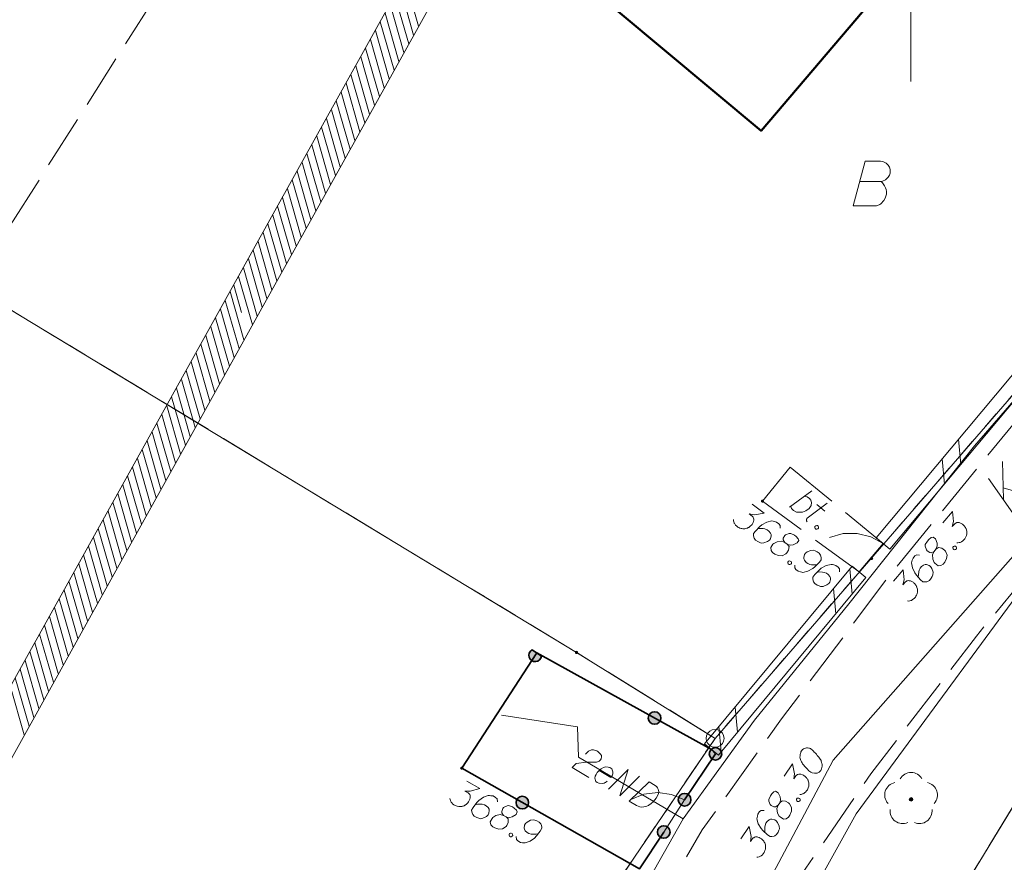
# Model space of a CAD drawing. Header units: metres. Extents: x 5554594 to 5556205, y 5636132 to 5636668.
# Tile 90 of 168: x 5555325 to 5555353, y 5636376 to 5636399. Entities that reach past the tile are written whole.
import ezdxf

# ---------------------------------------------------------------- set-up
doc = ezdxf.new("R2010")
doc.units = ezdxf.units.M
doc.header["$MEASUREMENT"] = 0
doc.header["$XCLIPFRAME"] = 0
for name, pattern in [('03-linia 3 1', [2, 1.5, -0.5]), ('L_0_06', [2, 1.5, -0.5]), ('PRZER1-1', [2, 1, -1]), ('PRZER3-1', [4, 3, -1])]:
    doc.linetypes.add(name, pattern=pattern)
for name, color, linetype, lineweight in [('#digitalizacja', 7, 'Continuous', 18), ('#RASTER', 7, 'Continuous', 18), ('#skartowane', 7, 'Continuous', 18), ('#zakres', 7, 'Continuous', 18), ('GELULI_O', 7, 'PRZER3-1', 18)]:
    doc.layers.add(name, color=color, linetype=linetype, lineweight=lineweight)
for name, color, linetype, lineweight, true_color in [('GEPPGD', 96, 'Continuous', 18, 0x008000), ('GESBZO', 18, 'Continuous', 50, 0x0a0909), ('GESDZI', 18, 'Continuous', 18, 0x0a0909), ('GESKKL', 96, 'PRZER3-1', 18, 0x008000), ('GESUZY', 96, 'PRZER1-1', 18, 0x008000), ('GESUZY_O', 96, 'PRZER1-1', 18, 0x008000), ('GULENN', 1, 'Continuous', 18, 0xff0000), ('GUPEPI', 1, 'Continuous', 18, 0xff0000)]:
    doc.layers.add(name, color=color, linetype=linetype, lineweight=lineweight, true_color=true_color)
picture_1 = doc.add_image_def('image1.tif', size_in_pixel=(18897, 11811))

# ---------------------------------------------------------------- blocks, each defined once
blk = doc.blocks.new('EPPGN')
blk.add_hatch(color=0).paths.add_polyline_path([(0, -0.09), (-0.027812, -0.085595), (-0.052901, -0.072812), (-0.072812, -0.052901), (-0.085595, -0.027812), (-0.09, 0), (-0.085595, 0.027812), (-0.072812, 0.052901), (-0.052901, 0.072812), (-0.027812, 0.085595), (0, 0.09), (0.027812, 0.085595), (0.052901, 0.072812), (0.072812, 0.052901), (0.085595, 0.027812), (0.09, 0), (0.085595, -0.027812), (0.072812, -0.052901), (0.052901, -0.072812), (0.027812, -0.085595)])
blk = doc.blocks.new('EPPGS')
at = {"color": 0, "flags": 128}
blk.add_lwpolyline([(0.5, 0), (0.475528, -0.154508), (0.404508, -0.293893), (0.293893, -0.404508), (0.154508, -0.475528), (0, -0.5), (-0.154508, -0.475528), (-0.293893, -0.404508), (-0.404508, -0.293893), (-0.475528, -0.154508), (-0.5, 0), (-0.475528, 0.154508), (-0.404508, 0.293893), (-0.293893, 0.404508), (-0.154508, 0.475528), (0, 0.5), (0.154508, 0.475528), (0.293893, 0.404508), (0.404508, 0.293893), (0.475528, 0.154508), (0.5, 0)], close=True, dxfattribs=at)
blk = doc.blocks.new('POINT')
blk.add_hatch(color=0).paths.add_polyline_path([(-0.000884, -0.0025), (-0.0025, -0.000884), (-0.0025, 0.000884), (0.000884, 0.0025), (0.0025, 0.000884), (0.0025, -0.000884), (0.000884, -0.0025)])
blk = doc.blocks.new('OBOP02_01')
at = {"linetype": 'Continuous', "lineweight": 18}
blk.add_hatch(color=0, dxfattribs=at).paths.add_polyline_path([(0, -0.1, 1), (0, 0.1, 1)])
at = {"color": 0, "linetype": 'Continuous', "lineweight": 18}
blk.add_circle((0, 0), 0.1, dxfattribs=at)
for centre, radius, start, end in [((0, 0.8), 0.7, 29.8459, 150.1541), ((-0.77, 0.25), 0.7, 101.6336, 222.6627), ((0.77, 0.25), 0.7, 317.3373, 78.3664), ((-0.46, -0.64), 0.71, 174.3693, 292.5572), ((0.46, -0.64), 0.71, 247.4428, 5.6307)]:
    blk.add_arc(centre, radius, start, end, dxfattribs=at)
blk = doc.blocks.new('*U327')
at = {"layer": '#skartowane', "color": 7, "linetype": 'ByBlock', "lineweight": 18}
blk.add_line((5555346.622, 5636385.639), (5555347.249, 5636386.095), dxfattribs=at)
at = {"layer": '#skartowane', "color": 7, "linetype": 'ByBlock', "lineweight": 18, "flags": 128}
blk.add_lwpolyline([(5555347.041, 5636385.945), (5555347.119, 5636385.927), (5555347.182, 5636385.883), (5555347.22, 5636385.836), (5555347.238, 5636385.775), (5555347.226, 5636385.686), (5555347.167, 5636385.604), (5555347.081, 5636385.537), (5555346.988, 5636385.499), (5555346.821, 5636385.499), (5555346.732, 5636385.549), (5555346.68, 5636385.607), (5555346.661, 5636385.668)], dxfattribs=at)
blk = doc.blocks.new('*U328')
at = {"layer": '#skartowane', "color": 7, "linetype": 'ByBlock', "lineweight": 18}
for p, q in [((5555347.117, 5636385.339), (5555347.669, 5636385.75)), ((5555347.387, 5636385.714), (5555347.606, 5636385.534))]:
    blk.add_line(p, q, dxfattribs=at)
at = {"layer": '#skartowane', "color": 7, "linetype": 'ByBlock', "lineweight": 18, "flags": 128}
blk.add_lwpolyline([(5555347.115, 5636385.234), (5555347.11, 5636385.241), (5555347.105, 5636385.247), (5555347.102, 5636385.255), (5555347.099, 5636385.262), (5555347.097, 5636385.27), (5555347.096, 5636385.278), (5555347.096, 5636385.286), (5555347.096, 5636385.294), (5555347.097, 5636385.302), (5555347.1, 5636385.31), (5555347.103, 5636385.318), (5555347.107, 5636385.325), (5555347.111, 5636385.331), (5555347.116, 5636385.338), (5555347.122, 5636385.343)], dxfattribs=at)
blk = doc.blocks.new('*U1685')
at = {"layer": 'GELULI_O', "color": 7, "linetype": 'ByBlock', "lineweight": 18}
for p, q in [((5555352.582, 5636385.852), (5555352.554, 5636386.911)), ((5555352.164, 5636386.442), (5555352.911, 5636385.386)), ((5555352.572, 5636386.179), (5555353.377, 5636385.946))]:
    blk.add_line(p, q, dxfattribs=at)

msp = doc.modelspace()

# ---------------------------------------------------------------- hatches: boundary and pattern name
at = {"layer": '#skartowane', "linetype": 'Continuous', "lineweight": 18}
h = msp.add_hatch(color=7, dxfattribs=at)
edge = h.paths.add_edge_path()
edge.add_arc((5555345.87, 5636385.81), 0.045, 0, 360)
h = msp.add_hatch(color=7, dxfattribs=at)
edge = h.paths.add_edge_path()
edge.add_arc((5555348.91, 5636384.21), 0.045, 0, 360)
at = {"layer": '#skartowane', "linetype": 'Continuous', "lineweight": 35}
msp.add_hatch(color=7, dxfattribs=at).paths.add_polyline_path([(5555339.71, 5636381.495), (5555339.45, 5636381.665, 1.64347)])
h = msp.add_hatch(color=7, dxfattribs=at)
edge = h.paths.add_edge_path()
edge.add_arc((5555342.863, 5636379.767), 0.175, 0, 360)
h = msp.add_hatch(color=7, dxfattribs=at)
edge = h.paths.add_edge_path()
edge.add_arc((5555344.56, 5636378.77), 0.175, 0, 360)
h = msp.add_hatch(color=7, dxfattribs=at)
edge = h.paths.add_edge_path()
edge.add_arc((5555344.56, 5636378.77), 0.175, 0, 360)
at = {"layer": '#skartowane', "linetype": 'Continuous', "lineweight": 18}
h = msp.add_hatch(color=7, dxfattribs=at)
edge = h.paths.add_edge_path()
edge.add_arc((5555337.49, 5636378.37), 0.045, 0, 360)
at = {"layer": '#skartowane', "linetype": 'Continuous', "lineweight": 35}
h = msp.add_hatch(color=7, dxfattribs=at)
edge = h.paths.add_edge_path()
edge.add_arc((5555343.7, 5636377.49), 0.175, 0, 360)
h = msp.add_hatch(color=7, dxfattribs=at)
edge = h.paths.add_edge_path()
edge.add_arc((5555339.179, 5636377.411), 0.175, 0, 360)
h = msp.add_hatch(color=7, dxfattribs=at)
edge = h.paths.add_edge_path()
edge.add_arc((5555343.12, 5636376.59), 0.175, 0, 360)

# ---------------------------------------------------------------- linework, layer by layer
at = {"layer": '#digitalizacja', "color": 5, "linetype": 'Continuous', "lineweight": 18, "flags": 128}
msp.add_lwpolyline([(5555407.558, 5636446.707), (5555404.272, 5636443.186), (5555399.619, 5636438.519), (5555394.658, 5636432.671), (5555389.343, 5636426.59), (5555383.867, 5636420.325), (5555376.743, 5636412.289), (5555370.792, 5636405.215), (5555363.981, 5636396.892), (5555347.841, 5636378.588), (5555342.113, 5636367.796), (5555339.77, 5636363.092), (5555337.162, 5636356.758)], dxfattribs=at)
at = {"layer": '#digitalizacja', "color": 1, "linetype": 'Continuous', "lineweight": 18, "flags": 128}
for points in [[(5555338.599, 5636379.843), (5555340.717, 5636379.519), (5555340.744, 5636378.68), (5555343.663, 5636376.961), (5555345.648, 5636379.706), (5555348.28, 5636382.953), (5555351.781, 5636387.35), (5555357.574, 5636394.029), (5555361.936, 5636399.059), (5555366.284, 5636403.889), (5555369.807, 5636408.006)], [(5555340.943, 5636378.758), (5555341.025, 5636378.84), (5555341.102, 5636378.877), (5555341.162, 5636378.876), (5555341.217, 5636378.864), (5555341.256, 5636378.848), (5555341.281, 5636378.833), (5555341.324, 5636378.801), (5555341.349, 5636378.773), (5555341.361, 5636378.759), (5555341.382, 5636378.726), (5555341.386, 5636378.696), (5555341.384, 5636378.67), (5555341.38, 5636378.652), (5555341.373, 5636378.628), (5555341.358, 5636378.603), (5555341.338, 5636378.58), (5555341.324, 5636378.568), (5555341.302, 5636378.554), (5555341.274, 5636378.542), (5555341.25, 5636378.536), (5555340.967, 5636378.532), (5555340.681, 5636378.501), (5555340.565, 5636378.385), (5555341.028, 5636378.112)], [(5555341.319, 5636378.304), (5555341.645, 5636378.112), (5555341.68, 5636378.16), (5555341.696, 5636378.212), (5555341.703, 5636378.269), (5555341.669, 5636378.351), (5555341.621, 5636378.386), (5555341.574, 5636378.4), (5555341.5, 5636378.402), (5555341.444, 5636378.388), (5555341.38, 5636378.35), (5555341.336, 5636378.321), (5555341.265, 5636378.247), (5555341.232, 5636378.191), (5555341.21, 5636378.142), (5555341.201, 5636378.092), (5555341.229, 5636378), (5555341.267, 5636377.971), (5555341.311, 5636377.952), (5555341.316, 5636377.949), (5555341.4, 5636377.941), (5555341.456, 5636377.955), (5555341.487, 5636377.972), (5555341.495, 5636377.974), (5555341.547, 5636378.005)], [(5555341.577, 5636377.788), (5555342.131, 5636378.333), (5555341.893, 5636377.602), (5555342.446, 5636378.147)], [(5555342.711, 5636377.991), (5555342.884, 5636377.889), (5555342.916, 5636377.863), (5555342.929, 5636377.849), (5555342.948, 5636377.824), (5555342.957, 5636377.805), (5555342.967, 5636377.785), (5555342.977, 5636377.745), (5555342.98, 5636377.716), (5555342.976, 5636377.65), (5555342.91, 5636377.538), (5555342.875, 5636377.49), (5555342.855, 5636377.467), (5555342.835, 5636377.445), (5555342.815, 5636377.423), (5555342.789, 5636377.403), (5555342.761, 5636377.379), (5555342.714, 5636377.345), (5555342.692, 5636377.33), (5555342.618, 5636377.298), (5555342.565, 5636377.289), (5555342.509, 5636377.287), (5555342.451, 5636377.294), (5555342.404, 5636377.308), (5555342.356, 5636377.33), (5555342.157, 5636377.447), (5555342.711, 5636377.991)], [(5555343.663, 5636376.961), (5555341.787, 5636373.642), (5555339.181, 5636368.786), (5555337.324, 5636364.823), (5555334.015, 5636356.755)]]:
    msp.add_lwpolyline(points, dxfattribs=at)
at = {"layer": '#skartowane', "color": 7, "linetype": 'Continuous', "lineweight": 18}
for p, q in [((5555361.018, 5636399.12), (5555349.038, 5636384.79)), ((5555361.402, 5636398.8), (5555349.422, 5636384.47)), ((5555351.394, 5636386.828), (5555351.331, 5636387.533)), ((5555350.94, 5636386.286), (5555350.877, 5636386.99)), ((5555349.422, 5636384.47), (5555349.038, 5636384.79)), ((5555349.23, 5636384.63), (5555348.56, 5636383.84)), ((5555348.368, 5636384), (5555344.258, 5636379.05)), ((5555348.752, 5636383.68), (5555348.368, 5636384)), ((5555348.367, 5636383.216), (5555348.302, 5636383.92)), ((5555348.752, 5636383.68), (5555344.642, 5636378.73)), ((5555347.915, 5636382.672), (5555347.85, 5636383.376)), ((5555345.173, 5636379.369), (5555345.107, 5636380.073)), ((5555344.721, 5636378.825), (5555344.656, 5636379.529)), ((5555344.642, 5636378.73), (5555344.258, 5636379.05)), ((5555343.7, 5636377.49), (5555343.12, 5636376.59))]:
    msp.add_line(p, q, dxfattribs=at)
at = {"layer": '#skartowane', "color": 7, "linetype": '03-linia 3 1', "lineweight": 18}
for p, q in [((5555345.87, 5636385.81), (5555346.64, 5636386.76)), ((5555346.64, 5636386.76), (5555349.23, 5636384.63)), ((5555348.56, 5636383.84), (5555345.87, 5636385.81))]:
    msp.add_line(p, q, dxfattribs=at)
at = {"layer": '#skartowane', "color": 7, "linetype": 'Continuous', "lineweight": 35}
msp.add_line((5555344.56, 5636378.77), (5555343.7, 5636377.49), dxfattribs=at)
at = {"layer": '#skartowane', "color": 7, "linetype": 'L_0_06', "lineweight": 18, "flags": 128}
msp.add_lwpolyline([(5555466.73, 5636461.06), (5555459.42, 5636465.04), (5555457.02, 5636465.41), (5555452.63, 5636465.61), (5555446.85, 5636465.37), (5555441.62, 5636464.51), (5555435.7, 5636462.77), (5555429.61, 5636460.27), (5555423.1, 5636457.3), (5555417.2, 5636453.95), (5555413.63, 5636451.67), (5555409.04, 5636447.68), (5555404.73, 5636443.33), (5555401.32, 5636439.67), (5555382.13, 5636416.99), (5555377.75, 5636411.8), (5555368.65, 5636401.73), (5555358.12, 5636389.68), (5555351.83, 5636382.05), (5555348.89, 5636378.21), (5555346.63, 5636374.93), (5555343.77, 5636370.29), (5555340.53, 5636363.52), (5555337.7, 5636355.88), (5555335.13, 5636347.53), (5555332.44, 5636339.45), (5555328.49, 5636328.74), (5555326.7, 5636324.3), (5555322.46, 5636312.61), (5555317.05, 5636297.8), (5555313.91, 5636289.91), (5555311.07, 5636291.5), (5555314.46, 5636298.64), (5555320.4, 5636315), (5555321.1, 5636318.34), (5555320.31, 5636318.97), (5555318.92, 5636319.26), (5555318.24, 5636323.4), (5555317.55, 5636325.21), (5555315.06, 5636326.83), (5555316.44, 5636329.16), (5555319.62, 5636328.9), (5555323.95, 5636328.36), (5555325.47, 5636329.83), (5555326.77, 5636332.37), (5555329.72, 5636340.51), (5555332.43, 5636348.61), (5555334.87, 5636356.71), (5555337.79, 5636364.47), (5555340.99, 5636371.16), (5555344.19, 5636376.65), (5555346.4, 5636379.74), (5555349.41, 5636383.74), (5555355.85, 5636391.61), (5555363.7, 5636400.4), (5555366.42, 5636403.59), (5555375.75, 5636414.19), (5555378.31, 5636418.36), (5555373.52, 5636420.79), (5555376.43, 5636424.38), (5555377.28, 5636425.23), (5555380.03, 5636423.16), (5555380.65, 5636423.75), (5555382.52, 5636422.14), (5555399.27, 5636441.57), (5555402.64, 5636445.3), (5555406.76, 5636449.37), (5555411.7, 5636453.77), (5555415.38, 5636456.22), (5555420.94, 5636459.52), (5555420.73, 5636460.05), (5555422.54, 5636460.95), (5555422.89, 5636460.42), (5555428.37, 5636462.98), (5555434.53, 5636465.46), (5555440.65, 5636467.74), (5555449.09, 5636469.87), (5555449.84, 5636470.61), (5555452.54, 5636472.11), (5555453.14, 5636471.36), (5555454.76, 5636472.78), (5555456.32, 5636474.81), (5555457.67, 5636477.44), (5555459.8, 5636481.39), (5555462.71, 5636485.66), (5555464.78, 5636483.78), (5555461.58, 5636479.17), (5555460.92, 5636476.08), (5555461.24, 5636473.64), (5555465.24, 5636467.56), (5555467.69, 5636464.02), (5555466.73, 5636461.06)], close=True, dxfattribs=at)
at = {"layer": '#skartowane', "color": 7, "linetype": 'Continuous', "lineweight": 18, "flags": 128}
for points in [[(5555345.586, 5636385.723), (5555345.919, 5636385.479), (5555345.643, 5636385.432), (5555345.5, 5636385.456), (5555345.586, 5636385.394), (5555345.601, 5636385.375), (5555345.607, 5636385.363), (5555345.613, 5636385.352), (5555345.619, 5636385.34), (5555345.628, 5636385.312), (5555345.627, 5636385.29), (5555345.626, 5636385.269), (5555345.62, 5636385.251), (5555345.606, 5636385.211), (5555345.589, 5636385.179), (5555345.579, 5636385.164), (5555345.565, 5636385.145), (5555345.539, 5636385.12), (5555345.521, 5636385.105), (5555345.502, 5636385.089), (5555345.487, 5636385.078), (5555345.475, 5636385.072), (5555345.463, 5636385.066), (5555345.451, 5636385.06), (5555345.431, 5636385.053), (5555345.403, 5636385.044), (5555345.378, 5636385.041), (5555345.362, 5636385.038), (5555345.341, 5636385.039), (5555345.319, 5636385.04), (5555345.293, 5636385.044), (5555345.28, 5636385.046), (5555345.24, 5636385.061), (5555345.208, 5636385.078), (5555345.185, 5636385.087), (5555345.152, 5636385.111), (5555345.117, 5636385.144), (5555345.107, 5636385.159), (5555345.096, 5636385.174), (5555345.085, 5636385.19), (5555345.078, 5636385.21), (5555345.07, 5636385.23), (5555345.06, 5636385.266), (5555345.06, 5636385.296)], [(5555350.898, 5636385.205), (5555351.165, 5636385.52), (5555351.192, 5636385.242), (5555351.158, 5636385.1), (5555351.227, 5636385.181), (5555351.246, 5636385.196), (5555351.259, 5636385.201), (5555351.271, 5636385.206), (5555351.283, 5636385.211), (5555351.312, 5636385.218), (5555351.333, 5636385.215), (5555351.354, 5636385.213), (5555351.371, 5636385.206), (5555351.41, 5636385.188), (5555351.441, 5636385.17), (5555351.455, 5636385.158), (5555351.473, 5636385.143), (5555351.496, 5636385.116), (5555351.51, 5636385.096), (5555351.524, 5636385.076), (5555351.534, 5636385.06), (5555351.539, 5636385.048), (5555351.544, 5636385.036), (5555351.55, 5636385.024), (5555351.556, 5636385.003), (5555351.562, 5636384.974), (5555351.564, 5636384.949), (5555351.565, 5636384.933), (5555351.563, 5636384.912), (5555351.561, 5636384.891), (5555351.554, 5636384.865), (5555351.551, 5636384.852), (5555351.533, 5636384.813), (5555351.515, 5636384.782), (5555351.504, 5636384.76), (5555351.478, 5636384.729), (5555351.442, 5636384.696), (5555351.426, 5636384.687), (5555351.411, 5636384.677), (5555351.395, 5636384.667), (5555351.374, 5636384.662), (5555351.354, 5636384.656), (5555351.317, 5636384.648), (5555351.287, 5636384.65)], [(5555346.361, 5636385.053), (5555346.361, 5636385.133), (5555346.329, 5636385.179), (5555346.262, 5636385.228), (5555346.201, 5636385.244), (5555346.165, 5636385.255), (5555346.131, 5636385.258), (5555345.992, 5636385.228), (5555345.855, 5636385.152), (5555345.796, 5636385.101), (5555345.676, 5636384.977), (5555345.623, 5636384.905), (5555345.621, 5636384.863), (5555345.632, 5636384.797), (5555345.639, 5636384.777), (5555345.676, 5636384.727), (5555345.738, 5636384.682), (5555345.793, 5636384.657), (5555345.833, 5636384.642), (5555345.908, 5636384.645), (5555346.012, 5636384.686), (5555346.061, 5636384.724), (5555346.089, 5636384.762), (5555346.111, 5636384.841), (5555346.109, 5636384.879), (5555346.09, 5636384.922), (5555346.043, 5636384.978), (5555346, 5636385.01), (5555345.937, 5636385.034), (5555345.893, 5636385.044), (5555345.808, 5636385.048), (5555345.762, 5636385.045), (5555345.737, 5636385.041)], [(5555347.402, 5636385.128), (5555347.425, 5636385.109), (5555347.431, 5636385.089), (5555347.43, 5636385.059), (5555347.411, 5636385.037), (5555347.382, 5636385.03), (5555347.361, 5636385.032), (5555347.338, 5636385.051), (5555347.332, 5636385.071), (5555347.333, 5636385.1), (5555347.352, 5636385.123), (5555347.381, 5636385.13), (5555347.402, 5636385.128)], [(5555346.489, 5636384.659), (5555346.556, 5636384.61), (5555346.579, 5636384.601), (5555346.653, 5636384.583), (5555346.724, 5636384.589), (5555346.838, 5636384.645), (5555346.882, 5636384.715), (5555346.866, 5636384.763), (5555346.81, 5636384.827), (5555346.762, 5636384.861), (5555346.661, 5636384.913), (5555346.615, 5636384.911), (5555346.515, 5636384.874), (5555346.493, 5636384.854), (5555346.45, 5636384.775), (5555346.448, 5636384.733), (5555346.489, 5636384.659), (5555346.399, 5636384.696), (5555346.275, 5636384.676), (5555346.185, 5636384.633), (5555346.163, 5636384.613), (5555346.101, 5636384.518), (5555346.109, 5636384.439), (5555346.152, 5636384.379), (5555346.21, 5636384.337), (5555346.318, 5636384.294), (5555346.416, 5636384.288), (5555346.521, 5636384.343), (5555346.547, 5636384.368), (5555346.598, 5636384.447), (5555346.609, 5636384.542), (5555346.556, 5636384.61)], [(5555350.649, 5636384.409), (5555350.703, 5636384.472), (5555350.713, 5636384.494), (5555350.737, 5636384.567), (5555350.735, 5636384.638), (5555350.688, 5636384.756), (5555350.621, 5636384.805), (5555350.572, 5636384.793), (5555350.505, 5636384.741), (5555350.466, 5636384.696), (5555350.407, 5636384.599), (5555350.407, 5636384.553), (5555350.436, 5636384.45), (5555350.455, 5636384.427), (5555350.53, 5636384.379), (5555350.572, 5636384.374), (5555350.649, 5636384.409), (5555350.606, 5636384.322), (5555350.616, 5636384.197), (5555350.653, 5636384.104), (5555350.672, 5636384.08), (5555350.761, 5636384.012), (5555350.841, 5636384.014), (5555350.905, 5636384.053), (5555350.95, 5636384.107), (5555351.001, 5636384.212), (5555351.013, 5636384.309), (5555350.967, 5636384.419), (5555350.944, 5636384.446), (5555350.868, 5636384.503), (5555350.774, 5636384.52), (5555350.703, 5636384.472)], [(5555351.176, 5636384.528), (5555351.195, 5636384.55), (5555351.215, 5636384.556), (5555351.245, 5636384.555), (5555351.267, 5636384.535), (5555351.274, 5636384.507), (5555351.271, 5636384.485), (5555351.252, 5636384.463), (5555351.232, 5636384.457), (5555351.202, 5636384.459), (5555351.18, 5636384.478), (5555351.173, 5636384.507), (5555351.176, 5636384.528)], [(5555346.768, 5636384.03), (5555346.768, 5636383.95), (5555346.8, 5636383.904), (5555346.867, 5636383.855), (5555346.929, 5636383.839), (5555346.964, 5636383.828), (5555346.998, 5636383.825), (5555347.137, 5636383.855), (5555347.274, 5636383.931), (5555347.333, 5636383.982), (5555347.454, 5636384.106), (5555347.506, 5636384.178), (5555347.508, 5636384.22), (5555347.498, 5636384.286), (5555347.49, 5636384.306), (5555347.453, 5636384.356), (5555347.391, 5636384.401), (5555347.336, 5636384.426), (5555347.296, 5636384.441), (5555347.221, 5636384.438), (5555347.117, 5636384.397), (5555347.068, 5636384.359), (5555347.04, 5636384.321), (5555347.019, 5636384.242), (5555347.02, 5636384.204), (5555347.04, 5636384.161), (5555347.086, 5636384.105), (5555347.129, 5636384.073), (5555347.192, 5636384.049), (5555347.236, 5636384.039), (5555347.321, 5636384.035), (5555347.367, 5636384.038), (5555347.392, 5636384.042)], [(5555350.247, 5636384.309), (5555350.167, 5636384.315), (5555350.119, 5636384.286), (5555350.065, 5636384.223), (5555350.045, 5636384.163), (5555350.031, 5636384.128), (5555350.026, 5636384.094), (5555350.046, 5636383.953), (5555350.112, 5636383.812), (5555350.159, 5636383.749), (5555350.274, 5636383.62), (5555350.342, 5636383.563), (5555350.384, 5636383.558), (5555350.45, 5636383.563), (5555350.471, 5636383.569), (5555350.523, 5636383.603), (5555350.572, 5636383.661), (5555350.602, 5636383.714), (5555350.619, 5636383.753), (5555350.621, 5636383.829), (5555350.588, 5636383.935), (5555350.554, 5636383.987), (5555350.518, 5636384.017), (5555350.44, 5636384.044), (5555350.403, 5636384.045), (5555350.358, 5636384.029), (5555350.298, 5636383.987), (5555350.264, 5636383.946), (5555350.236, 5636383.885), (5555350.222, 5636383.842), (5555350.213, 5636383.758), (5555350.212, 5636383.711), (5555350.214, 5636383.686)], [(5555346.645, 5636384.142), (5555346.669, 5636384.125), (5555346.676, 5636384.105), (5555346.677, 5636384.075), (5555346.659, 5636384.051), (5555346.631, 5636384.043), (5555346.61, 5636384.044), (5555346.586, 5636384.061), (5555346.579, 5636384.081), (5555346.578, 5636384.111), (5555346.596, 5636384.134), (5555346.624, 5636384.143), (5555346.645, 5636384.142)], [(5555348.014, 5636383.842), (5555348.014, 5636383.923), (5555347.982, 5636383.968), (5555347.915, 5636384.017), (5555347.854, 5636384.033), (5555347.818, 5636384.044), (5555347.784, 5636384.048), (5555347.645, 5636384.018), (5555347.509, 5636383.942), (5555347.449, 5636383.89), (5555347.329, 5636383.766), (5555347.276, 5636383.695), (5555347.274, 5636383.652), (5555347.285, 5636383.586), (5555347.292, 5636383.566), (5555347.329, 5636383.517), (5555347.391, 5636383.471), (5555347.446, 5636383.446), (5555347.486, 5636383.431), (5555347.562, 5636383.434), (5555347.665, 5636383.476), (5555347.714, 5636383.513), (5555347.742, 5636383.551), (5555347.764, 5636383.63), (5555347.762, 5636383.668), (5555347.743, 5636383.712), (5555347.696, 5636383.768), (5555347.653, 5636383.799), (5555347.59, 5636383.823), (5555347.546, 5636383.833), (5555347.461, 5636383.837), (5555347.415, 5636383.834), (5555347.39, 5636383.831)], [(5555349.523, 5636383.584), (5555349.79, 5636383.899), (5555349.817, 5636383.62), (5555349.783, 5636383.479), (5555349.852, 5636383.56), (5555349.871, 5636383.574), (5555349.884, 5636383.58), (5555349.896, 5636383.585), (5555349.908, 5636383.59), (5555349.937, 5636383.597), (5555349.958, 5636383.594), (5555349.979, 5636383.592), (5555349.996, 5636383.585), (5555350.035, 5636383.567), (5555350.066, 5636383.549), (5555350.08, 5636383.537), (5555350.098, 5636383.522), (5555350.121, 5636383.494), (5555350.135, 5636383.475), (5555350.149, 5636383.455), (5555350.159, 5636383.439), (5555350.164, 5636383.427), (5555350.169, 5636383.415), (5555350.175, 5636383.402), (5555350.181, 5636383.382), (5555350.187, 5636383.353), (5555350.189, 5636383.328), (5555350.191, 5636383.312), (5555350.188, 5636383.29), (5555350.186, 5636383.269), (5555350.179, 5636383.244), (5555350.176, 5636383.231), (5555350.158, 5636383.192), (5555350.14, 5636383.161), (5555350.129, 5636383.139), (5555350.103, 5636383.107), (5555350.067, 5636383.075), (5555350.052, 5636383.066), (5555350.036, 5636383.056), (5555350.02, 5636383.046), (5555349.999, 5636383.04), (5555349.979, 5636383.034), (5555349.942, 5636383.027), (5555349.912, 5636383.029)], [(5555346.965, 5636378.865), (5555346.958, 5636378.856), (5555346.943, 5636378.823), (5555346.934, 5636378.8), (5555346.929, 5636378.782), (5555346.922, 5636378.751), (5555346.917, 5636378.712), (5555346.915, 5636378.678), (5555346.917, 5636378.64), (5555346.927, 5636378.612), (5555346.941, 5636378.581), (5555346.955, 5636378.549), (5555346.974, 5636378.515), (5555346.987, 5636378.491), (5555347.01, 5636378.462), (5555347.048, 5636378.414), (5555347.111, 5636378.349), (5555347.163, 5636378.299), (5555347.216, 5636378.262), (5555347.258, 5636378.24), (5555347.316, 5636378.229), (5555347.35, 5636378.227), (5555347.396, 5636378.231), (5555347.435, 5636378.247), (5555347.45, 5636378.258), (5555347.475, 5636378.284), (5555347.492, 5636378.309), (5555347.514, 5636378.351), (5555347.528, 5636378.391), (5555347.53, 5636378.426), (5555347.529, 5636378.477), (5555347.525, 5636378.501), (5555347.518, 5636378.534), (5555347.509, 5636378.562), (5555347.501, 5636378.582), (5555347.484, 5636378.608), (5555347.477, 5636378.62), (5555347.46, 5636378.646), (5555347.437, 5636378.676), (5555347.415, 5636378.706), (5555347.398, 5636378.724), (5555347.387, 5636378.739), (5555347.371, 5636378.757), (5555347.334, 5636378.797), (5555347.313, 5636378.819), (5555347.292, 5636378.841), (5555347.262, 5636378.869), (5555347.221, 5636378.904), (5555347.206, 5636378.914), (5555347.184, 5636378.923), (5555347.161, 5636378.931), (5555347.122, 5636378.937), (5555347.092, 5636378.935), (5555347.067, 5636378.931), (5555347.04, 5636378.921), (5555347.016, 5636378.909), (5555347.001, 5636378.897), (5555346.987, 5636378.886), (5555346.965, 5636378.865)], [(5555346.472, 5636378.151), (5555346.707, 5636378.491), (5555346.762, 5636378.216), (5555346.742, 5636378.073), (5555346.802, 5636378.16), (5555346.82, 5636378.176), (5555346.832, 5636378.183), (5555346.843, 5636378.189), (5555346.855, 5636378.195), (5555346.883, 5636378.205), (5555346.904, 5636378.204), (5555346.925, 5636378.204), (5555346.943, 5636378.199), (5555346.984, 5636378.185), (5555347.016, 5636378.17), (5555347.031, 5636378.16), (5555347.051, 5636378.147), (5555347.076, 5636378.122), (5555347.093, 5636378.103), (5555347.109, 5636378.085), (5555347.12, 5636378.07), (5555347.126, 5636378.059), (5555347.133, 5636378.047), (5555347.139, 5636378.035), (5555347.147, 5636378.016), (5555347.156, 5636377.988), (5555347.161, 5636377.963), (5555347.164, 5636377.947), (5555347.163, 5636377.925), (5555347.163, 5636377.904), (5555347.159, 5636377.878), (5555347.158, 5636377.865), (5555347.144, 5636377.824), (5555347.129, 5636377.792), (5555347.12, 5636377.769), (5555347.097, 5636377.735), (5555347.065, 5636377.699), (5555347.05, 5636377.688), (5555347.035, 5636377.677), (5555347.02, 5636377.665), (5555347.001, 5636377.658), (5555346.981, 5636377.65), (5555346.945, 5636377.639), (5555346.915, 5636377.638)], [(5555337.635, 5636378.008), (5555337.995, 5636377.804), (5555337.726, 5636377.726), (5555337.581, 5636377.733), (5555337.673, 5636377.681), (5555337.691, 5636377.664), (5555337.698, 5636377.653), (5555337.706, 5636377.642), (5555337.713, 5636377.631), (5555337.725, 5636377.604), (5555337.726, 5636377.583), (5555337.728, 5636377.561), (5555337.724, 5636377.543), (5555337.714, 5636377.501), (5555337.702, 5636377.468), (5555337.693, 5636377.452), (5555337.682, 5636377.432), (5555337.659, 5636377.404), (5555337.642, 5636377.386), (5555337.625, 5636377.368), (5555337.611, 5636377.356), (5555337.6, 5636377.349), (5555337.589, 5636377.341), (5555337.579, 5636377.334), (5555337.56, 5636377.324), (5555337.532, 5636377.313), (5555337.508, 5636377.306), (5555337.492, 5636377.301), (5555337.471, 5636377.3), (5555337.45, 5636377.298), (5555337.423, 5636377.3), (5555337.41, 5636377.3), (5555337.368, 5636377.311), (5555337.335, 5636377.323), (5555337.311, 5636377.33), (5555337.275, 5636377.35), (5555337.237, 5636377.378), (5555337.225, 5636377.392), (5555337.212, 5636377.406), (5555337.2, 5636377.42), (5555337.19, 5636377.439), (5555337.18, 5636377.458), (5555337.166, 5636377.493), (5555337.163, 5636377.522)], [(5555346.304, 5636377.334), (5555346.351, 5636377.402), (5555346.36, 5636377.425), (5555346.376, 5636377.5), (5555346.367, 5636377.571), (5555346.308, 5636377.683), (5555346.237, 5636377.725), (5555346.189, 5636377.708), (5555346.127, 5636377.65), (5555346.094, 5636377.601), (5555346.045, 5636377.499), (5555346.049, 5636377.453), (5555346.088, 5636377.354), (5555346.109, 5636377.332), (5555346.189, 5636377.292), (5555346.232, 5636377.291), (5555346.304, 5636377.334), (5555346.27, 5636377.243), (5555346.293, 5636377.12), (5555346.339, 5636377.031), (5555346.36, 5636377.009), (5555346.456, 5636376.95), (5555346.534, 5636376.96), (5555346.594, 5636377.005), (5555346.634, 5636377.064), (5555346.674, 5636377.173), (5555346.677, 5636377.271), (5555346.619, 5636377.375), (5555346.594, 5636377.4), (5555346.512, 5636377.449), (5555346.418, 5636377.457), (5555346.351, 5636377.402)], [(5555338.483, 5636377.432), (5555338.474, 5636377.512), (5555338.436, 5636377.553), (5555338.364, 5636377.594), (5555338.301, 5636377.603), (5555338.265, 5636377.61), (5555338.23, 5636377.609), (5555338.096, 5636377.563), (5555337.969, 5636377.472), (5555337.916, 5636377.414), (5555337.811, 5636377.277), (5555337.767, 5636377.2), (5555337.77, 5636377.157), (5555337.788, 5636377.093), (5555337.798, 5636377.074), (5555337.84, 5636377.029), (5555337.907, 5636376.991), (5555337.964, 5636376.972), (5555338.006, 5636376.962), (5555338.081, 5636376.974), (5555338.179, 5636377.027), (5555338.223, 5636377.07), (5555338.246, 5636377.111), (5555338.259, 5636377.192), (5555338.253, 5636377.23), (5555338.228, 5636377.271), (5555338.176, 5636377.321), (5555338.129, 5636377.347), (5555338.064, 5636377.364), (5555338.019, 5636377.369), (5555337.934, 5636377.363), (5555337.889, 5636377.355), (5555337.865, 5636377.348)], [(5555346.816, 5636377.505), (5555346.833, 5636377.529), (5555346.853, 5636377.537), (5555346.882, 5636377.538), (5555346.907, 5636377.521), (5555346.916, 5636377.493), (5555346.916, 5636377.472), (5555346.899, 5636377.448), (5555346.879, 5636377.44), (5555346.85, 5636377.439), (5555346.825, 5636377.455), (5555346.816, 5636377.484), (5555346.816, 5636377.505)], [(5555338.656, 5636377.055), (5555338.728, 5636377.014), (5555338.751, 5636377.008), (5555338.828, 5636376.998), (5555338.897, 5636377.013), (5555339.004, 5636377.082), (5555339.039, 5636377.156), (5555339.018, 5636377.203), (5555338.955, 5636377.259), (5555338.904, 5636377.288), (5555338.797, 5636377.328), (5555338.752, 5636377.32), (5555338.657, 5636377.272), (5555338.637, 5636377.249), (5555338.604, 5636377.166), (5555338.607, 5636377.124), (5555338.656, 5636377.055), (5555338.562, 5636377.081), (5555338.441, 5636377.048), (5555338.357, 5636376.994), (5555338.337, 5636376.971), (5555338.287, 5636376.871), (5555338.304, 5636376.793), (5555338.354, 5636376.738), (5555338.415, 5636376.703), (5555338.527, 5636376.673), (5555338.626, 5636376.678), (5555338.724, 5636376.745), (5555338.747, 5636376.773), (5555338.788, 5636376.858), (5555338.788, 5636376.953), (5555338.728, 5636377.014)], [(5555345.914, 5636377.194), (5555345.834, 5636377.192), (5555345.789, 5636377.159), (5555345.742, 5636377.091), (5555345.728, 5636377.029), (5555345.718, 5636376.993), (5555345.715, 5636376.958), (5555345.749, 5636376.82), (5555345.829, 5636376.686), (5555345.882, 5636376.628), (5555346.01, 5636376.511), (5555346.083, 5636376.461), (5555346.126, 5636376.461), (5555346.191, 5636376.473), (5555346.211, 5636376.481), (5555346.259, 5636376.519), (5555346.303, 5636376.582), (5555346.326, 5636376.638), (5555346.34, 5636376.678), (5555346.335, 5636376.754), (5555346.291, 5636376.856), (5555346.252, 5636376.904), (5555346.213, 5636376.931), (5555346.133, 5636376.95), (5555346.095, 5636376.948), (5555346.052, 5636376.927), (5555345.998, 5636376.879), (5555345.967, 5636376.835), (5555345.945, 5636376.771), (5555345.936, 5636376.727), (5555345.935, 5636376.642), (5555345.939, 5636376.596), (5555345.944, 5636376.571)], [(5555339.006, 5636376.463), (5555339.015, 5636376.383), (5555339.052, 5636376.341), (5555339.124, 5636376.3), (5555339.187, 5636376.292), (5555339.224, 5636376.285), (5555339.258, 5636376.286), (5555339.393, 5636376.331), (5555339.519, 5636376.422), (5555339.572, 5636376.48), (5555339.677, 5636376.618), (5555339.721, 5636376.695), (5555339.718, 5636376.737), (5555339.7, 5636376.802), (5555339.691, 5636376.821), (5555339.648, 5636376.865), (5555339.581, 5636376.903), (5555339.524, 5636376.922), (5555339.483, 5636376.932), (5555339.408, 5636376.92), (5555339.31, 5636376.867), (5555339.265, 5636376.825), (5555339.242, 5636376.784), (5555339.23, 5636376.702), (5555339.236, 5636376.665), (5555339.26, 5636376.624), (5555339.313, 5636376.573), (5555339.359, 5636376.547), (5555339.424, 5636376.531), (5555339.469, 5636376.526), (5555339.554, 5636376.532), (5555339.599, 5636376.54), (5555339.623, 5636376.547)], [(5555338.87, 5636376.56), (5555338.896, 5636376.545), (5555338.906, 5636376.526), (5555338.91, 5636376.497), (5555338.895, 5636376.471), (5555338.868, 5636376.459), (5555338.847, 5636376.458), (5555338.821, 5636376.472), (5555338.811, 5636376.491), (5555338.808, 5636376.521), (5555338.822, 5636376.547), (5555338.849, 5636376.558), (5555338.87, 5636376.56)], [(5555345.266, 5636376.4), (5555345.501, 5636376.74), (5555345.556, 5636376.466), (5555345.535, 5636376.322), (5555345.596, 5636376.41), (5555345.614, 5636376.426), (5555345.626, 5636376.432), (5555345.637, 5636376.439), (5555345.649, 5636376.445), (5555345.677, 5636376.454), (5555345.698, 5636376.454), (5555345.719, 5636376.454), (5555345.737, 5636376.449), (5555345.778, 5636376.435), (5555345.81, 5636376.42), (5555345.825, 5636376.409), (5555345.844, 5636376.396), (5555345.87, 5636376.371), (5555345.886, 5636376.353), (5555345.903, 5636376.335), (5555345.914, 5636376.32), (5555345.92, 5636376.308), (5555345.926, 5636376.297), (5555345.933, 5636376.285), (5555345.941, 5636376.265), (5555345.95, 5636376.237), (5555345.955, 5636376.213), (5555345.958, 5636376.196), (5555345.957, 5636376.175), (5555345.957, 5636376.154), (5555345.953, 5636376.127), (5555345.952, 5636376.114), (5555345.938, 5636376.074), (5555345.923, 5636376.041), (5555345.914, 5636376.018), (5555345.891, 5636375.984), (5555345.859, 5636375.949), (5555345.844, 5636375.937), (5555345.829, 5636375.926), (5555345.814, 5636375.915), (5555345.794, 5636375.907), (5555345.775, 5636375.899), (5555345.738, 5636375.888), (5555345.709, 5636375.887)]]:
    msp.add_lwpolyline(points, dxfattribs=at)
at = {"layer": '#skartowane', "color": 7, "flags": 128}
for points in [[(5555347.739, 5636384.794), (5555348.115, 5636384.904), (5555348.507, 5636384.912), (5555348.887, 5636384.819), (5555349.23, 5636384.63)], [(5555342.2, 5636377.492), (5555342.562, 5636377.641), (5555342.95, 5636377.692), (5555343.338, 5636377.64), (5555343.7, 5636377.49)]]:
    msp.add_lwpolyline(points, dxfattribs=at)
at = {"layer": '#skartowane', "color": 7, "linetype": 'Continuous', "lineweight": 35, "flags": 128}
msp.add_lwpolyline([(5555343.12, 5636376.59), (5555342.44, 5636375.56), (5555337.49, 5636378.37), (5555339.58, 5636381.58), (5555344.45, 5636378.89), (5555344.56, 5636378.77)], dxfattribs=at)
msp.add_lwpolyline([(5555339.71, 5636381.495), (5555339.45, 5636381.665, 1.64347), (5555339.71, 5636381.495)], format="xyb", close=True, dxfattribs=at)
at = {"layer": '#skartowane', "color": 7, "linetype": 'Continuous', "lineweight": 35}
for centre in [(5555342.863, 5636379.767), (5555344.56, 5636378.77), (5555344.56, 5636378.77), (5555343.7, 5636377.49), (5555339.179, 5636377.411), (5555343.12, 5636376.59)]:
    msp.add_circle(centre, 0.175, dxfattribs=at)
at = {"layer": '#skartowane', "color": 96}
msp.add_point((5555350.01, 5636377.5), dxfattribs=at)
at = {"layer": '#zakres', "color": 134, "linetype": 'Continuous', "lineweight": 18}
for p, q in [((5555339.263, 5636406.443), (5555330.863, 5636391.343)), ((5555340.137, 5636405.957), (5555331.737, 5636390.857)), ((5555336.149, 5636398.798), (5555335.765, 5636400.144)), ((5555336.285, 5636399.043), (5555335.901, 5636400.389)), ((5555336.013, 5636398.553), (5555335.629, 5636399.9)), ((5555335.876, 5636398.309), (5555335.493, 5636399.655)), ((5555335.74, 5636398.064), (5555335.356, 5636399.41)), ((5555335.604, 5636397.819), (5555335.22, 5636399.166)), ((5555335.468, 5636397.574), (5555335.084, 5636398.921)), ((5555335.332, 5636397.33), (5555334.948, 5636398.676)), ((5555335.196, 5636397.085), (5555334.812, 5636398.431)), ((5555335.06, 5636396.84), (5555334.676, 5636398.187)), ((5555334.788, 5636396.351), (5555334.404, 5636397.697)), ((5555334.924, 5636396.596), (5555334.54, 5636397.942)), ((5555334.651, 5636396.106), (5555334.268, 5636397.453)), ((5555334.515, 5636395.862), (5555334.131, 5636397.208)), ((5555334.379, 5636395.617), (5555333.995, 5636396.963)), ((5555334.243, 5636395.372), (5555333.859, 5636396.719)), ((5555334.107, 5636395.128), (5555333.723, 5636396.474)), ((5555333.971, 5636394.883), (5555333.587, 5636396.229)), ((5555333.835, 5636394.638), (5555333.451, 5636395.985)), ((5555333.562, 5636394.149), (5555333.179, 5636395.495)), ((5555333.699, 5636394.394), (5555333.315, 5636395.74)), ((5555333.426, 5636393.904), (5555333.042, 5636395.251)), ((5555333.29, 5636393.659), (5555332.906, 5636395.006)), ((5555333.154, 5636393.415), (5555332.77, 5636394.761)), ((5555333.018, 5636393.17), (5555332.634, 5636394.516)), ((5555332.882, 5636392.925), (5555332.498, 5636394.272)), ((5555332.746, 5636392.681), (5555332.362, 5636394.027)), ((5555332.61, 5636392.436), (5555332.226, 5636393.782)), ((5555332.337, 5636391.947), (5555331.954, 5636393.293)), ((5555332.474, 5636392.191), (5555332.09, 5636393.538)), ((5555332.201, 5636391.702), (5555331.817, 5636393.048)), ((5555332.065, 5636391.457), (5555331.681, 5636392.804)), ((5555331.929, 5636391.213), (5555331.545, 5636392.559)), ((5555331.793, 5636390.968), (5555331.409, 5636392.314)), ((5555331.657, 5636390.723), (5555331.273, 5636392.07)), ((5555331.424, 5636390.304), (5555331.04, 5636391.651)), ((5555331.352, 5636391.071), (5555331.137, 5636391.825)), ((5555331.288, 5636390.06), (5555330.904, 5636391.406)), ((5555330.863, 5636391.343), (5555322.463, 5636376.243)), ((5555331.152, 5636389.815), (5555330.768, 5636391.161)), ((5555331.737, 5636390.857), (5555323.337, 5636375.757)), ((5555331.016, 5636389.57), (5555330.632, 5636390.917)), ((5555330.879, 5636389.326), (5555330.496, 5636390.672)), ((5555330.743, 5636389.081), (5555330.359, 5636390.427)), ((5555330.607, 5636388.836), (5555330.223, 5636390.183)), ((5555330.471, 5636388.592), (5555330.087, 5636389.938)), ((5555330.199, 5636388.102), (5555329.815, 5636389.449)), ((5555330.335, 5636388.347), (5555329.951, 5636389.693)), ((5555330.063, 5636387.858), (5555329.679, 5636389.204)), ((5555329.927, 5636387.613), (5555329.543, 5636388.959)), ((5555329.79, 5636387.368), (5555329.407, 5636388.715)), ((5555329.654, 5636387.124), (5555329.27, 5636388.47)), ((5555329.518, 5636386.879), (5555329.134, 5636388.225)), ((5555329.382, 5636386.634), (5555328.998, 5636387.981)), ((5555329.246, 5636386.389), (5555328.862, 5636387.736)), ((5555329.11, 5636386.145), (5555328.726, 5636387.491)), ((5555328.838, 5636385.655), (5555328.454, 5636387.002)), ((5555328.974, 5636385.9), (5555328.59, 5636387.246)), ((5555328.702, 5636385.411), (5555328.318, 5636386.757)), ((5555328.565, 5636385.166), (5555328.182, 5636386.512)), ((5555328.429, 5636384.921), (5555328.045, 5636386.268)), ((5555328.293, 5636384.677), (5555327.909, 5636386.023)), ((5555328.157, 5636384.432), (5555327.773, 5636385.778)), ((5555328.021, 5636384.187), (5555327.637, 5636385.534)), ((5555327.885, 5636383.943), (5555327.501, 5636385.289)), ((5555327.613, 5636383.453), (5555327.229, 5636384.8)), ((5555327.749, 5636383.698), (5555327.365, 5636385.044)), ((5555327.476, 5636383.209), (5555327.093, 5636384.555)), ((5555327.34, 5636382.964), (5555326.956, 5636384.31)), ((5555327.204, 5636382.719), (5555326.82, 5636384.066)), ((5555327.068, 5636382.474), (5555326.684, 5636383.821)), ((5555326.932, 5636382.23), (5555326.548, 5636383.576)), ((5555326.796, 5636381.985), (5555326.412, 5636383.331)), ((5555326.66, 5636381.74), (5555326.276, 5636383.087)), ((5555326.388, 5636381.251), (5555326.004, 5636382.597)), ((5555326.524, 5636381.496), (5555326.14, 5636382.842)), ((5555326.251, 5636381.006), (5555325.868, 5636382.353)), ((5555326.115, 5636380.762), (5555325.731, 5636382.108)), ((5555325.979, 5636380.517), (5555325.595, 5636381.863)), ((5555325.843, 5636380.272), (5555325.459, 5636381.619)), ((5555325.707, 5636380.028), (5555325.323, 5636381.374)), ((5555325.571, 5636379.783), (5555325.187, 5636381.129)), ((5555325.435, 5636379.538), (5555325.051, 5636380.885)), ((5555325.299, 5636379.294), (5555324.915, 5636380.64))]:
    msp.add_line(p, q, dxfattribs=at)
at = {"color": 7, "linetype": 'Continuous', "lineweight": 18, "flags": 128}
msp.add_lwpolyline([(5555350, 5636397.5), (5555350, 5636402.5)], dxfattribs=at)
at = {"layer": 'GESBZO', "color": 7, "linetype": 'Continuous', "lineweight": 50, "flags": 128}
msp.add_lwpolyline([(5555340.37, 5636411.64), (5555344.26, 5636416.21), (5555351.69, 5636409.95), (5555352.64, 5636411.05), (5555351.56, 5636412.11), (5555355.67, 5636416.82), (5555361.99, 5636411.47), (5555357.95, 5636406.66), (5555355.87, 5636408.37), (5555354.93, 5636407.28), (5555355.16, 5636407.09), (5555345.83, 5636396.13), (5555339.16, 5636401.71), (5555344.65, 5636408.03), (5555340.37, 5636411.64)], close=True, dxfattribs=at)
at = {"layer": 'GESDZI', "color": 96, "linetype": 'Continuous', "lineweight": 18, "flags": 128}
for points in [[(5555334.3, 5636361.82), (5555338.11, 5636369.71), (5555344.55, 5636379.2), (5555375.95, 5636415.45), (5555379.69, 5636419.03), (5555405.333, 5636448.297), (5555411.98, 5636454.27), (5555423.54, 5636462.48), (5555437.099, 5636466.554), (5555448.915, 5636470.374), (5555453.72, 5636472.454), (5555460.799, 5636470.534), (5555464.253, 5636468.493)], [(5555464.253, 5636468.493), (5555468.332, 5636465.003), (5555467.116, 5636460.589), (5555457.224, 5636464.58), (5555451.868, 5636465.418), (5555446.84, 5636464.597), (5555437.185, 5636462.46), (5555430.383, 5636458.569), (5555420.669, 5636454.714), (5555413.799, 5636449.56), (5555402.789, 5636438.708), (5555389.734, 5636423.873), (5555383.39, 5636416.92), (5555384.32, 5636411.24), (5555356.08, 5636382.6), (5555342.54, 5636360.36)], [(5555341.097, 5636435.293), (5555375.95, 5636415.45), (5555344.55, 5636379.2), (5555340.688, 5636381.595), (5555311.77, 5636399.097)], [(5555325.26, 5636314.3), (5555342.54, 5636360.36), (5555356.08, 5636382.6), (5555384.32, 5636411.24), (5555401.076, 5636390.282), (5555395.519, 5636378.339), (5555392.657, 5636365.659), (5555388.979, 5636354.029)], [(5555311.77, 5636399.097), (5555340.688, 5636381.595), (5555344.55, 5636379.2), (5555338.11, 5636369.71), (5555334.3, 5636361.82), (5555332.15, 5636353.64), (5555329.61, 5636344.98), (5555326.04, 5636333.05), (5555323.59, 5636326.49), (5555316.934, 5636329.907), (5555298.285, 5636342.798), (5555293.96, 5636346.031), (5555287.871, 5636350.143)]]:
    msp.add_lwpolyline(points, dxfattribs=at)
at = {"layer": 'GESKKL', "color": 96, "linetype": 'PRZER3-1', "lineweight": 18, "ltscale": 0.5, "true_color": 0x008000}
for points in [[(5555311.77, 5636399.102), (5555323.84, 5636391.8), (5555348.68, 5636430.98)], [(5555388.979, 5636354.029), (5555392.657, 5636365.659), (5555395.519, 5636378.339), (5555401.076, 5636390.282), (5555384.32, 5636411.24), (5555356.08, 5636382.6), (5555342.54, 5636360.36), (5555325.26, 5636314.3), (5555327.28, 5636313.21), (5555358.339, 5636293.784), (5555360.401, 5636298.993), (5555368.852, 5636315.791), (5555371.456, 5636320.171)], [(5555328.029, 5636339.695), (5555329.61, 5636344.98), (5555332.15, 5636353.64), (5555334.3, 5636361.82), (5555338.11, 5636369.71), (5555344.55, 5636379.2), (5555340.688, 5636381.595), (5555323.84, 5636391.8), (5555311.77, 5636399.102)]]:
    msp.add_lwpolyline(points, dxfattribs=at)
at = {"layer": 'GESUZY', "color": 96, "linetype": 'PRZER1-1', "lineweight": 18, "ltscale": 0.5, "true_color": 0x008000}
for points in [[(5555405.333, 5636448.297), (5555379.69, 5636419.03), (5555375.95, 5636415.45), (5555344.55, 5636379.2), (5555338.11, 5636369.71), (5555334.3, 5636361.82)], [(5555342.54, 5636360.36), (5555356.08, 5636382.6), (5555384.32, 5636411.24), (5555383.39, 5636416.92), (5555389.734, 5636423.873)], [(5555388.979, 5636354.029), (5555392.657, 5636365.659), (5555395.519, 5636378.339), (5555401.076, 5636390.282), (5555384.32, 5636411.24), (5555356.08, 5636382.6), (5555342.54, 5636360.36), (5555325.26, 5636314.3), (5555327.28, 5636313.21), (5555358.339, 5636293.784), (5555360.401, 5636298.993), (5555368.852, 5636315.791), (5555371.456, 5636320.171)], [(5555328.029, 5636339.695), (5555329.61, 5636344.98), (5555332.15, 5636353.64), (5555334.3, 5636361.82), (5555338.11, 5636369.71), (5555344.55, 5636379.2), (5555340.688, 5636381.595), (5555323.84, 5636391.8), (5555311.77, 5636399.102)]]:
    msp.add_lwpolyline(points, dxfattribs=at)
at = {"layer": 'GESUZY_O', "color": 96, "linetype": 'Continuous', "lineweight": 18, "true_color": 0x008000, "flags": 128}
msp.add_lwpolyline([(5555348.584, 5636394.716), (5555349.174, 5636394.716), (5555349.214, 5636394.725), (5555349.302, 5636394.765), (5555349.371, 5636394.834), (5555349.41, 5636394.893), (5555349.43, 5636394.952), (5555349.43, 5636394.981), (5555349.43, 5636395.021), (5555349.43, 5636395.05), (5555349.41, 5636395.119), (5555349.371, 5636395.168), (5555349.312, 5636395.227), (5555349.282, 5636395.247), (5555349.243, 5636395.267), (5555349.214, 5636395.277), (5555349.155, 5636395.287), (5555348.731, 5636395.287), (5555348.397, 5636394.037), (5555349.046, 5636394.037), (5555349.076, 5636394.046), (5555349.135, 5636394.076), (5555349.164, 5636394.096), (5555349.253, 5636394.184), (5555349.292, 5636394.253), (5555349.302, 5636394.283), (5555349.322, 5636394.361), (5555349.322, 5636394.44), (5555349.312, 5636394.499), (5555349.302, 5636394.539), (5555349.273, 5636394.598), (5555349.233, 5636394.657), (5555349.214, 5636394.676), (5555349.174, 5636394.716)], dxfattribs=at)
at = {"layer": 'GULENN', "color": 1, "linetype": 'Continuous', "lineweight": 18, "true_color": 0xff0000, "flags": 128}
msp.add_lwpolyline([(5555305.505, 5636281.74), (5555310.95, 5636292.03), (5555311.4, 5636292.81), (5555313.3, 5636296.19), (5555317.83, 5636308.64), (5555320.12, 5636315.12), (5555321.05, 5636318.7), (5555324.99, 5636317.82), (5555325.46, 5636318.77), (5555330.45, 5636332.92), (5555333.07, 5636339.41), (5555335.66, 5636347.35), (5555336.26, 5636350.83), (5555340.12, 5636361.93), (5555345.05, 5636370.93), (5555348.48, 5636377.1), (5555354.25, 5636384.94), (5555359.73, 5636391.01), (5555379.46, 5636412.66), (5555385.36, 5636419.22), (5555390.59, 5636425.39)], dxfattribs=at)

# ---------------------------------------------------------------- block references
at = {"layer": '#skartowane', "color": 7, "linetype": 'Continuous', "lineweight": 18}
for name in ['*U327', '*U328']:
    msp.add_blockref(name, (0, 0), dxfattribs=at)
at = {"layer": '#skartowane', "color": 96, "linetype": 'Continuous', "xscale": 0.5, "yscale": 0.5, "zscale": 0.5}
msp.add_blockref('OBOP02_01', (5555350.01, 5636377.5), dxfattribs=at)
at = {"layer": 'GELULI_O', "color": 7, "linetype": 'Continuous', "lineweight": 18}
msp.add_blockref('*U1685', (0, 0), dxfattribs=at)
at = {"layer": 'GEPPGD', "color": 96, "lineweight": 18, "true_color": 0x008000, "xscale": 0.5, "yscale": 0.5, "zscale": 0.5, "rotation": 90}
for name, p in [('EPPGN', (5555340.688, 5636381.595)), ('EPPGS', (5555344.55, 5636379.2))]:
    msp.add_blockref(name, p, dxfattribs=at)
at = {"layer": 'GUPEPI', "color": 1, "lineweight": 18, "true_color": 0xff0000, "rotation": 90}
msp.add_blockref('POINT', (5555348.48, 5636377.1), dxfattribs=at)

# ---------------------------------------------------------------- pictures from other files: only their frames are drawn
at = {"layer": '#RASTER', "color": 252, "linetype": 'Continuous', "lineweight": 18}
image = msp.add_image(picture_1, insert=(5554593.51, 5636131.7), size_in_units=(811.166, 518.086), dxfattribs=at)
image.set_boundary_path([(-0.5, -0.5), (-0.5, 11810.5), (18896.5, 11810.5), (18896.5, -0.5), (-0.5, -0.5)])
image.dxf.flags = 15

doc.saveas('drawing.dxf')
